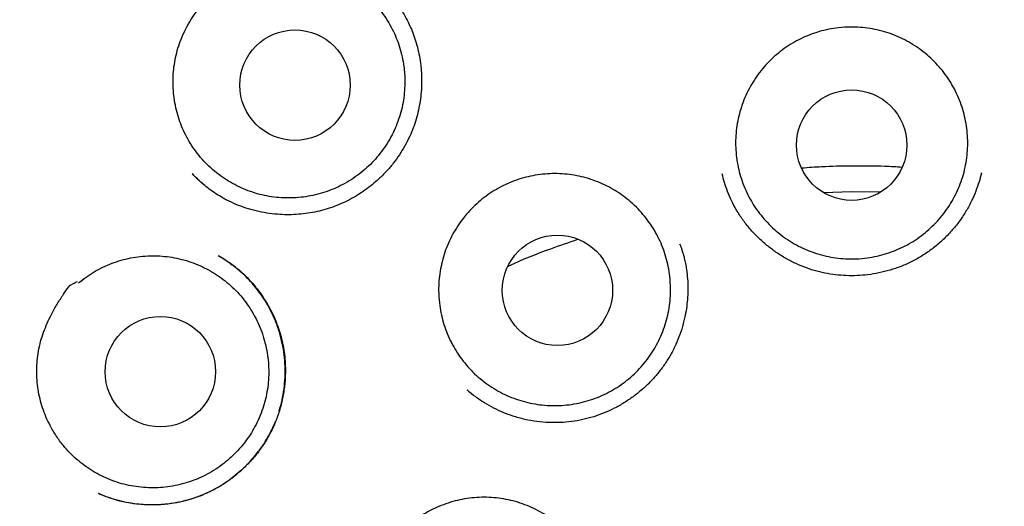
# Model space of a CAD drawing. Header units: millimetres. Extents: x 8 to 677, y 12 to 772.
# Tile 70 of 77: x 383 to 394, y 755 to 760. Entities that reach past the tile are written whole.
import ezdxf

# ---------------------------------------------------------------- set-up
doc = ezdxf.new("R2010")
doc.units = ezdxf.units.MM

msp = doc.modelspace()

# ---------------------------------------------------------------- linework, layer by layer
at = {"color": 7, "linetype": 'Continuous', "lineweight": 30}
for p, q in [((393.435, 758.489), (393.435, 758.487)), ((393.438, 758.492), (393.436, 758.486)), ((391.683, 758.271), (391.993, 758.284)), ((391.993, 758.284), (392.32, 758.279)), ((390.09, 757.69), (390.087, 757.698)), ((387.73, 756.074), (387.724, 756.08)), ((387.73, 756.074), (387.725, 756.078))]:
    msp.add_line(p, q, dxfattribs=at)
for centre, radius in [((392.037, 754.566), 16.348), ((385.812, 759.464), 0.613), ((391.995, 758.798), 0.613), ((388.727, 757.186), 0.613), ((384.317, 756.283), 0.613)]:
    msp.add_circle(centre, radius, dxfattribs=at)
for points, knots in [([(391.864, 772.416), (391.741, 772.414), (391.498, 772.41), (391.139, 772.395), (390.788, 772.373), (390.447, 772.346), (390.118, 772.313), (389.8, 772.275), (389.493, 772.233), (389.195, 772.188), (388.89, 772.136), (388.578, 772.077), (388.261, 772.011), (387.957, 771.943), (387.667, 771.872), (387.39, 771.8), (387.139, 771.73), (386.911, 771.663), (386.706, 771.601), (386.51, 771.539), (386.324, 771.477), (386.148, 771.417), (385.982, 771.358), (385.826, 771.301), (385.677, 771.245), (385.464, 771.163), (385.185, 771.051), (384.841, 770.904), (384.466, 770.734), (384.061, 770.538), (383.627, 770.313), (383.195, 770.075), (382.767, 769.822), (382.343, 769.557), (381.934, 769.284), (381.541, 769.006), (381.162, 768.724), (380.791, 768.432), (380.428, 768.131), (380.067, 767.814), (379.707, 767.482), (379.351, 767.133), (379.005, 766.774), (378.668, 766.405), (378.342, 766.026), (378.032, 765.645), (377.738, 765.263), (377.46, 764.88), (377.191, 764.49), (376.932, 764.093), (376.679, 763.681), (376.432, 763.254), (376.192, 762.813), (375.965, 762.365), (375.751, 761.911), (375.55, 761.451), (375.366, 760.996), (375.198, 760.546), (375.046, 760.101), (374.905, 759.653), (374.777, 759.201), (374.658, 758.737), (374.549, 758.26), (374.451, 757.77), (374.367, 757.277), (374.297, 756.78), (374.24, 756.281), (374.198, 755.789), (374.17, 755.307), (374.154, 754.834), (374.152, 754.362), (374.162, 753.891), (374.185, 753.411), (374.221, 752.922), (374.273, 752.424), (374.338, 751.928), (374.417, 751.433), (374.51, 750.941), (374.614, 750.46), (374.728, 749.992), (374.853, 749.536), (374.989, 749.084), (375.136, 748.636), (375.299, 748.183), (375.477, 747.727), (375.671, 747.267), (375.879, 746.813), (376.099, 746.364), (376.332, 745.921), (376.56, 745.516), (376.78, 745.146), (376.991, 744.809), (377.211, 744.472), (377.442, 744.136), (377.684, 743.801), (377.933, 743.471), (378.189, 743.148), (378.452, 742.832), (378.724, 742.518), (379.007, 742.208), (379.296, 741.905), (379.589, 741.612), (379.884, 741.331), (380.152, 741.087), (380.391, 740.877), (380.6, 740.699), (380.809, 740.527), (381.017, 740.36), (381.2, 740.218), (381.351, 740.102), (381.47, 740.013), (381.578, 739.933), (381.676, 739.861), (381.756, 739.802), (381.804, 739.769), (381.822, 739.756)], [0, 0, 0, 0, 0.008151, 0.016108, 0.02387, 0.031435, 0.038803, 0.045845, 0.052695, 0.059351, 0.065813, 0.073251, 0.080412, 0.087296, 0.0939, 0.100226, 0.106273, 0.111223, 0.115968, 0.120509, 0.124846, 0.128979, 0.132839, 0.136503, 0.139981, 0.143422, 0.151648, 0.159922, 0.168258, 0.178961, 0.189767, 0.200675, 0.211682, 0.22276, 0.233841, 0.244288, 0.254731, 0.265168, 0.275599, 0.28602, 0.297061, 0.308085, 0.319102, 0.33014, 0.341199, 0.352275, 0.36273, 0.373195, 0.383669, 0.39415, 0.404634, 0.415753, 0.42687, 0.437979, 0.449078, 0.460165, 0.471236, 0.481652, 0.492049, 0.502434, 0.512815, 0.5232, 0.534225, 0.545267, 0.55634, 0.567443, 0.578563, 0.589687, 0.600166, 0.610626, 0.621055, 0.631464, 0.641883, 0.652943, 0.664012, 0.675088, 0.686168, 0.697252, 0.708336, 0.718787, 0.729234, 0.739676, 0.750112, 0.760539, 0.771585, 0.782618, 0.793662, 0.804718, 0.815787, 0.826864, 0.835573, 0.844338, 0.853232, 0.862255, 0.871406, 0.880684, 0.889657, 0.898743, 0.907939, 0.917245, 0.926573, 0.935733, 0.944744, 0.95361, 0.959761, 0.965835, 0.971829, 0.977742, 0.983562, 0.987132, 0.990409, 0.993393, 0.996086, 0.998491, 1, 1, 1, 1]), ([(402.511, 739.94), (402.516, 739.944), (402.526, 739.951), (402.54, 739.963), (402.555, 739.976), (402.573, 739.991), (402.598, 740.008), (402.634, 740.035), (402.679, 740.069), (402.733, 740.109), (402.795, 740.157), (402.869, 740.213), (402.953, 740.278), (403.047, 740.352), (403.151, 740.434), (403.261, 740.523), (403.374, 740.615), (403.486, 740.708), (403.645, 740.843), (403.85, 741.021), (404.1, 741.247), (404.349, 741.481), (404.599, 741.724), (404.85, 741.978), (405.1, 742.242), (405.347, 742.514), (405.588, 742.79), (405.821, 743.069), (406.046, 743.349), (406.285, 743.659), (406.537, 744), (406.797, 744.373), (407.044, 744.745), (407.278, 745.118), (407.5, 745.492), (407.712, 745.868), (407.921, 746.261), (408.127, 746.671), (408.327, 747.1), (408.516, 747.533), (408.694, 747.971), (408.863, 748.424), (409.023, 748.891), (409.174, 749.373), (409.311, 749.859), (409.434, 750.348), (409.544, 750.839), (409.637, 751.323), (409.716, 751.798), (409.781, 752.266), (409.834, 752.734), (409.875, 753.204), (409.903, 753.685), (409.919, 754.176), (409.921, 754.679), (409.909, 755.182), (409.882, 755.686), (409.842, 756.189), (409.788, 756.68), (409.723, 757.16), (409.647, 757.628), (409.558, 758.092), (409.458, 758.553), (409.349, 758.997), (409.233, 759.424), (409.111, 759.836), (408.978, 760.245), (408.836, 760.651), (408.683, 761.055), (408.52, 761.456), (408.341, 761.866), (408.147, 762.285), (407.936, 762.71), (407.713, 763.129), (407.48, 763.541), (407.232, 763.954), (406.968, 764.369), (406.686, 764.783), (406.393, 765.189), (406.089, 765.587), (405.773, 765.977), (405.453, 766.35), (405.128, 766.709), (404.8, 767.052), (404.463, 767.387), (404.117, 767.713), (403.755, 768.036), (403.378, 768.355), (402.985, 768.669), (402.584, 768.971), (402.175, 769.261), (401.758, 769.54), (401.341, 769.802), (400.927, 770.047), (400.517, 770.276), (400.104, 770.491), (399.689, 770.695), (399.322, 770.863), (399.005, 771.001), (398.738, 771.111), (398.471, 771.217), (398.203, 771.318), (397.962, 771.404), (397.743, 771.479), (397.544, 771.545), (397.331, 771.613), (397.106, 771.681), (396.868, 771.75), (396.629, 771.815), (396.392, 771.876), (396.157, 771.934), (395.912, 771.99), (395.657, 772.045), (395.394, 772.097), (395.124, 772.147), (394.845, 772.194), (394.556, 772.237), (394.257, 772.278), (393.945, 772.314), (393.622, 772.346), (393.289, 772.373), (392.946, 772.394), (392.594, 772.409), (392.232, 772.417), (391.988, 772.416), (391.864, 772.416)], [0, 0, 0, 0, 0.000548, 0.001116, 0.001596, 0.002004, 0.002739, 0.003552, 0.004992, 0.006447, 0.008061, 0.010191, 0.012546, 0.015127, 0.018142, 0.021321, 0.024523, 0.027748, 0.030996, 0.038326, 0.045768, 0.05332, 0.060981, 0.068909, 0.07696, 0.08512, 0.09323, 0.101257, 0.109197, 0.117052, 0.127239, 0.137274, 0.147154, 0.15688, 0.166451, 0.175973, 0.185491, 0.195954, 0.206408, 0.216852, 0.22729, 0.237757, 0.248888, 0.260037, 0.271192, 0.282339, 0.293465, 0.304559, 0.314996, 0.32542, 0.335838, 0.346257, 0.356684, 0.367761, 0.378864, 0.389994, 0.401138, 0.412287, 0.423431, 0.433924, 0.444394, 0.454834, 0.465249, 0.475661, 0.485131, 0.494609, 0.504103, 0.513617, 0.523157, 0.53273, 0.542313, 0.552828, 0.563319, 0.573792, 0.584248, 0.594692, 0.60576, 0.616824, 0.627886, 0.638953, 0.65003, 0.661119, 0.671592, 0.682084, 0.692599, 0.703106, 0.7136, 0.724718, 0.735824, 0.746922, 0.758013, 0.769098, 0.78018, 0.790621, 0.800993, 0.811285, 0.821498, 0.831633, 0.838044, 0.844425, 0.850773, 0.857089, 0.863396, 0.867761, 0.872404, 0.877326, 0.882527, 0.888006, 0.893763, 0.898907, 0.904256, 0.909807, 0.915563, 0.921521, 0.927571, 0.933817, 0.940258, 0.946896, 0.953871, 0.961049, 0.968432, 0.976018, 0.983808, 0.991802, 1, 1, 1, 1]), ([(375.863, 754.414), (375.863, 754.373), (375.865, 754.256), (375.869, 754.061), (375.878, 753.83), (375.891, 753.6), (375.906, 753.369), (375.925, 753.139), (375.947, 752.909), (375.972, 752.68), (376.001, 752.451), (376.033, 752.222), (376.068, 751.994), (376.106, 751.766), (376.148, 751.539), (376.193, 751.312), (376.241, 751.087), (376.292, 750.861), (376.347, 750.637), (376.405, 750.413), (376.466, 750.191), (376.53, 749.969), (376.597, 749.748), (376.668, 749.528), (376.741, 749.309), (376.818, 749.091), (376.898, 748.875), (376.981, 748.659), (377.066, 748.445), (377.155, 748.232), (377.247, 748.02), (377.343, 747.809), (377.441, 747.6), (377.542, 747.393), (377.646, 747.187), (377.752, 746.982), (377.862, 746.779), (377.975, 746.577), (378.091, 746.377), (378.209, 746.179), (378.33, 745.982), (378.454, 745.788), (378.581, 745.595), (378.711, 745.404), (378.843, 745.214), (378.978, 745.027), (379.115, 744.841), (379.256, 744.658), (379.398, 744.476), (379.544, 744.297), (379.692, 744.12), (379.842, 743.945), (379.995, 743.772), (380.151, 743.601), (380.309, 743.432), (380.469, 743.266), (380.632, 743.102), (380.796, 742.94), (380.964, 742.781), (381.133, 742.624), (381.305, 742.47), (381.479, 742.318), (381.655, 742.168), (381.833, 742.021), (382.013, 741.877), (382.195, 741.735), (382.38, 741.596), (382.566, 741.46), (382.754, 741.326), (382.944, 741.195), (383.136, 741.066), (383.33, 740.94), (383.525, 740.818), (383.723, 740.697), (383.922, 740.58), (384.122, 740.466), (384.325, 740.354), (384.528, 740.246), (384.734, 740.14), (384.94, 740.037), (385.149, 739.937), (385.358, 739.84), (385.569, 739.747), (385.782, 739.656), (385.995, 739.568), (386.21, 739.483), (386.426, 739.402), (386.643, 739.323), (386.862, 739.248), (387.081, 739.175), (387.301, 739.106), (387.523, 739.04), (387.745, 738.977), (387.968, 738.918), (388.192, 738.861), (388.417, 738.808), (388.642, 738.758), (388.868, 738.711), (389.095, 738.667), (389.323, 738.627), (389.55, 738.59), (389.779, 738.556), (390.008, 738.526), (390.237, 738.498), (390.467, 738.474), (390.697, 738.453), (390.927, 738.436), (391.158, 738.422), (391.388, 738.411), (391.619, 738.403), (391.85, 738.399), (392.081, 738.398), (392.312, 738.4), (392.543, 738.406), (392.774, 738.415), (393.004, 738.427), (393.235, 738.442), (393.465, 738.461), (393.695, 738.483), (393.924, 738.509), (394.154, 738.537), (394.382, 738.569), (394.611, 738.604), (394.838, 738.643), (395.065, 738.684), (395.292, 738.729), (395.518, 738.777), (395.743, 738.828), (395.967, 738.883), (396.191, 738.941), (396.414, 739.002), (396.636, 739.066), (396.857, 739.133), (397.077, 739.203), (397.296, 739.277), (397.513, 739.354), (397.73, 739.433), (397.946, 739.516), (398.16, 739.602), (398.373, 739.691), (398.585, 739.783), (398.796, 739.878), (399.005, 739.976), (399.212, 740.077), (399.419, 740.181), (399.623, 740.288), (399.827, 740.398), (400.028, 740.51), (400.228, 740.626), (400.426, 740.744), (400.623, 740.865), (400.818, 740.989), (401.011, 741.116), (401.202, 741.246), (401.391, 741.378), (401.579, 741.513), (401.764, 741.65), (401.948, 741.791), (402.129, 741.933), (402.309, 742.079), (402.486, 742.227), (402.661, 742.377), (402.834, 742.53), (403.005, 742.685), (403.174, 742.843), (403.34, 743.003), (403.504, 743.166), (403.666, 743.331), (403.825, 743.498), (403.982, 743.667), (404.136, 743.839), (404.288, 744.013), (404.438, 744.189), (404.585, 744.367), (404.729, 744.547), (404.871, 744.73), (405.01, 744.914), (405.147, 745.1), (405.281, 745.288), (405.412, 745.478), (405.541, 745.67), (405.666, 745.864), (405.789, 746.059), (405.909, 746.256), (406.027, 746.455), (406.141, 746.656), (406.253, 746.858), (406.361, 747.062), (406.467, 747.267), (406.57, 747.474), (406.67, 747.682), (406.767, 747.892), (406.861, 748.103), (406.951, 748.315), (407.039, 748.529), (407.124, 748.743), (407.206, 748.959), (407.284, 749.177), (407.36, 749.395), (407.432, 749.614), (407.501, 749.834), (407.567, 750.056), (407.63, 750.278), (407.69, 750.501), (407.746, 750.725), (407.8, 750.95), (407.85, 751.175), (407.897, 751.401), (407.94, 751.628), (407.981, 751.855), (408.018, 752.083), (408.052, 752.311), (408.082, 752.54), (408.11, 752.77), (408.134, 752.999), (408.154, 753.229), (408.172, 753.46), (408.186, 753.69), (408.197, 753.921), (408.205, 754.151), (408.209, 754.382), (408.21, 754.613), (408.208, 754.844), (408.202, 755.075), (408.193, 755.306), (408.181, 755.536), (408.166, 755.767), (408.147, 755.997), (408.125, 756.227), (408.1, 756.456), (408.071, 756.685), (408.039, 756.914), (408.004, 757.142), (407.966, 757.37), (407.924, 757.597), (407.879, 757.824), (407.831, 758.05), (407.78, 758.275), (407.725, 758.499), (407.668, 758.723), (407.607, 758.945), (407.543, 759.167), (407.476, 759.388), (407.405, 759.608), (407.332, 759.827), (407.255, 760.045), (407.175, 760.262), (407.092, 760.477), (407.007, 760.692), (406.918, 760.905), (406.826, 761.116), (406.731, 761.327), (406.633, 761.536), (406.532, 761.744), (406.428, 761.95), (406.321, 762.155), (406.211, 762.358), (406.098, 762.559), (405.983, 762.759), (405.865, 762.958), (405.743, 763.154), (405.619, 763.349), (405.493, 763.542), (405.363, 763.733), (405.231, 763.923), (405.096, 764.11), (404.958, 764.295), (404.818, 764.479), (404.675, 764.66), (404.53, 764.84), (404.382, 765.017), (404.232, 765.192), (404.079, 765.365), (403.923, 765.536), (403.765, 765.705), (403.605, 765.871), (403.443, 766.035), (403.278, 766.197), (403.111, 766.356), (402.941, 766.513), (402.769, 766.667), (402.596, 766.82), (402.42, 766.969), (402.241, 767.116), (402.061, 767.26), (401.879, 767.402), (401.695, 767.541), (401.509, 767.678), (401.32, 767.812), (401.13, 767.943), (400.938, 768.072), (400.745, 768.197), (400.549, 768.32), (400.352, 768.44), (400.153, 768.558), (399.952, 768.672), (399.75, 768.784), (399.547, 768.892), (399.341, 768.998), (399.134, 769.101), (398.926, 769.201), (398.717, 769.298), (398.506, 769.392), (398.293, 769.483), (398.08, 769.57), (397.865, 769.655), (397.649, 769.737), (397.432, 769.815), (397.213, 769.891), (396.994, 769.963), (396.774, 770.032), (396.552, 770.098), (396.33, 770.161), (396.107, 770.221), (395.883, 770.278), (395.658, 770.331), (395.433, 770.381), (395.207, 770.428), (394.98, 770.472), (394.753, 770.512), (394.525, 770.549), (394.296, 770.583), (394.067, 770.614), (393.838, 770.641), (393.608, 770.665), (393.378, 770.686), (393.148, 770.703), (392.918, 770.718), (392.687, 770.729), (392.456, 770.736), (392.225, 770.741), (391.994, 770.742), (391.763, 770.739), (391.532, 770.734), (391.302, 770.725), (391.071, 770.713), (390.841, 770.698), (390.61, 770.679), (390.38, 770.657), (390.151, 770.632), (389.922, 770.603), (389.693, 770.571), (389.465, 770.536), (389.237, 770.498), (389.01, 770.456), (388.783, 770.411), (388.557, 770.363), (388.332, 770.312), (388.108, 770.258), (387.884, 770.2), (387.661, 770.139), (387.439, 770.075), (387.218, 770.008), (386.998, 769.937), (386.779, 769.864), (386.562, 769.787), (386.345, 769.708), (386.129, 769.625), (385.915, 769.539), (385.702, 769.45), (385.49, 769.358), (385.279, 769.263), (385.07, 769.165), (384.862, 769.064), (384.656, 768.96), (384.451, 768.854), (384.248, 768.744), (384.047, 768.631), (383.847, 768.516), (383.648, 768.397), (383.452, 768.276), (383.257, 768.152), (383.064, 768.026), (382.873, 767.896), (382.683, 767.764), (382.496, 767.629), (382.31, 767.492), (382.127, 767.351), (381.945, 767.209), (381.766, 767.063), (381.588, 766.915), (381.413, 766.765), (381.24, 766.612), (381.069, 766.457), (380.9, 766.299), (380.734, 766.139), (380.57, 765.976), (380.408, 765.811), (380.249, 765.644), (380.092, 765.475), (379.938, 765.303), (379.785, 765.13), (379.636, 764.954), (379.489, 764.775), (379.344, 764.595), (379.203, 764.413), (379.063, 764.229), (378.927, 764.043), (378.793, 763.855), (378.662, 763.665), (378.533, 763.473), (378.407, 763.279), (378.284, 763.084), (378.164, 762.886), (378.047, 762.688), (377.932, 762.487), (377.821, 762.285), (377.712, 762.081), (377.606, 761.876), (377.503, 761.669), (377.403, 761.461), (377.306, 761.251), (377.213, 761.04), (377.122, 760.828), (377.034, 760.614), (376.949, 760.4), (376.867, 760.184), (376.789, 759.967), (376.713, 759.748), (376.641, 759.529), (376.571, 759.309), (376.505, 759.088), (376.442, 758.865), (376.383, 758.642), (376.326, 758.418), (376.273, 758.194), (376.223, 757.968), (376.176, 757.742), (376.132, 757.516), (376.092, 757.288), (376.054, 757.06), (376.02, 756.832), (375.99, 756.603), (375.962, 756.374), (375.938, 756.144), (375.917, 755.914), (375.9, 755.684), (375.886, 755.453), (375.875, 755.223), (375.867, 754.992), (375.863, 754.761), (375.862, 754.568), (375.862, 754.453), (375.863, 754.414)], [0, 0, 0, 0, 0.0012035, 0.0034761, 0.0057486, 0.0080212, 0.0102937, 0.0125663, 0.0148389, 0.0171114, 0.019384, 0.0216565, 0.0239291, 0.0262017, 0.0284742, 0.0307468, 0.0330194, 0.0352919, 0.0375645, 0.039837, 0.0421096, 0.0443822, 0.0466547, 0.0489273, 0.0511998, 0.0534724, 0.055745, 0.0580175, 0.0602901, 0.0625626, 0.0648352, 0.0671078, 0.0693803, 0.0716529, 0.0739255, 0.076198, 0.0784706, 0.0807431, 0.0830157, 0.0852883, 0.0875608, 0.0898334, 0.092106, 0.0943785, 0.0966511, 0.0989236, 0.1011962, 0.1034688, 0.1057413, 0.1080139, 0.1102865, 0.112559, 0.1148316, 0.1171042, 0.1193767, 0.1216493, 0.1239218, 0.1261944, 0.128467, 0.1307395, 0.1330121, 0.1352847, 0.1375572, 0.1398298, 0.1421024, 0.1443749, 0.1466475, 0.1489201, 0.1511926, 0.1534652, 0.1557377, 0.1580103, 0.1602829, 0.1625554, 0.164828, 0.1671006, 0.1693731, 0.1716457, 0.1739183, 0.1761908, 0.1784634, 0.180736, 0.1830085, 0.1852811, 0.1875537, 0.1898262, 0.1920988, 0.1943714, 0.1966439, 0.1989165, 0.2011891, 0.2034616, 0.2057342, 0.2080068, 0.2102793, 0.2125519, 0.2148245, 0.217097, 0.2193696, 0.2216422, 0.2239147, 0.2261873, 0.2284599, 0.2307324, 0.233005, 0.2352776, 0.2375501, 0.2398227, 0.2420953, 0.2443678, 0.2466404, 0.248913, 0.2511855, 0.2534581, 0.2557307, 0.2580032, 0.2602758, 0.2625484, 0.2648209, 0.2670935, 0.2693661, 0.2716386, 0.2739112, 0.2761838, 0.2784563, 0.2807289, 0.2830015, 0.285274, 0.2875466, 0.2898192, 0.2920917, 0.2943643, 0.2966369, 0.2989094, 0.301182, 0.3034546, 0.3057271, 0.3079997, 0.3102723, 0.3125448, 0.3148174, 0.31709, 0.3193625, 0.3216351, 0.3239077, 0.3261802, 0.3284528, 0.3307254, 0.3329979, 0.3352705, 0.3375431, 0.3398156, 0.3420882, 0.3443608, 0.3466333, 0.3489059, 0.3511785, 0.353451, 0.3557236, 0.3579962, 0.3602687, 0.3625413, 0.3648138, 0.3670864, 0.369359, 0.3716315, 0.3739041, 0.3761767, 0.3784492, 0.3807218, 0.3829944, 0.3852669, 0.3875395, 0.389812, 0.3920846, 0.3943572, 0.3966297, 0.3989023, 0.4011749, 0.4034474, 0.40572, 0.4079926, 0.4102651, 0.4125377, 0.4148102, 0.4170828, 0.4193554, 0.4216279, 0.4239005, 0.4261731, 0.4284456, 0.4307182, 0.4329907, 0.4352633, 0.4375359, 0.4398084, 0.442081, 0.4443535, 0.4466261, 0.4488987, 0.4511712, 0.4534438, 0.4557164, 0.4579889, 0.4602615, 0.462534, 0.4648066, 0.4670792, 0.4693517, 0.4716243, 0.4738968, 0.4761694, 0.478442, 0.4807145, 0.4829871, 0.4852596, 0.4875322, 0.4898048, 0.4920773, 0.4943499, 0.4966225, 0.498895, 0.5011676, 0.5034401, 0.5057127, 0.5079853, 0.5102578, 0.5125304, 0.5148029, 0.5170755, 0.5193481, 0.5216206, 0.5238932, 0.5261657, 0.5284383, 0.5307109, 0.5329834, 0.535256, 0.5375285, 0.5398011, 0.5420737, 0.5443462, 0.5466188, 0.5488914, 0.5511639, 0.5534365, 0.555709, 0.5579816, 0.5602542, 0.5625267, 0.5647993, 0.5670718, 0.5693444, 0.571617, 0.5738895, 0.5761621, 0.5784347, 0.5807072, 0.5829798, 0.5852523, 0.5875249, 0.5897975, 0.59207, 0.5943426, 0.5966152, 0.5988877, 0.6011603, 0.6034328, 0.6057054, 0.607978, 0.6102505, 0.6125231, 0.6147957, 0.6170682, 0.6193408, 0.6216134, 0.6238859, 0.6261585, 0.628431, 0.6307036, 0.6329762, 0.6352487, 0.6375213, 0.6397939, 0.6420664, 0.644339, 0.6466116, 0.6488841, 0.6511567, 0.6534293, 0.6557018, 0.6579744, 0.6602469, 0.6625195, 0.6647921, 0.6670646, 0.6693372, 0.6716098, 0.6738823, 0.6761549, 0.6784275, 0.6807, 0.6829726, 0.6852452, 0.6875177, 0.6897903, 0.6920629, 0.6943354, 0.696608, 0.6988806, 0.7011531, 0.7034257, 0.7056983, 0.7079708, 0.7102434, 0.712516, 0.7147885, 0.7170611, 0.7193337, 0.7216062, 0.7238788, 0.7261514, 0.7284239, 0.7306965, 0.7329691, 0.7352416, 0.7375142, 0.7397868, 0.7420593, 0.7443319, 0.7466045, 0.748877, 0.7511496, 0.7534222, 0.7556947, 0.7579673, 0.7602399, 0.7625124, 0.764785, 0.7670576, 0.7693301, 0.7716027, 0.7738753, 0.7761478, 0.7784204, 0.780693, 0.7829655, 0.7852381, 0.7875107, 0.7897832, 0.7920558, 0.7943284, 0.7966009, 0.7988735, 0.8011461, 0.8034186, 0.8056912, 0.8079638, 0.8102363, 0.8125089, 0.8147815, 0.817054, 0.8193266, 0.8215992, 0.8238717, 0.8261443, 0.8284169, 0.8306894, 0.832962, 0.8352346, 0.8375071, 0.8397797, 0.8420523, 0.8443248, 0.8465974, 0.84887, 0.8511425, 0.8534151, 0.8556877, 0.8579602, 0.8602328, 0.8625054, 0.8647779, 0.8670505, 0.869323, 0.8715956, 0.8738682, 0.8761407, 0.8784133, 0.8806859, 0.8829584, 0.885231, 0.8875036, 0.8897761, 0.8920487, 0.8943212, 0.8965938, 0.8988664, 0.9011389, 0.9034115, 0.9056841, 0.9079566, 0.9102292, 0.9125017, 0.9147743, 0.9170469, 0.9193194, 0.921592, 0.9238646, 0.9261371, 0.9284097, 0.9306822, 0.9329548, 0.9352274, 0.9374999, 0.9397725, 0.9420451, 0.9443176, 0.9465902, 0.9488627, 0.9511353, 0.9534079, 0.9556804, 0.957953, 0.9602255, 0.9624981, 0.9647707, 0.9670432, 0.9693158, 0.9715884, 0.9738609, 0.9761335, 0.978406, 0.9806786, 0.9829512, 0.9852237, 0.9874963, 0.9897688, 0.9920414, 0.994314, 0.9965865, 0.9988591, 1, 1, 1, 1]), ([(384.458, 759.457), (384.458, 759.492), (384.457, 759.563), (384.467, 759.668), (384.485, 759.772), (384.511, 759.875), (384.546, 759.975), (384.59, 760.073), (384.641, 760.167), (384.7, 760.257), (384.767, 760.341), (384.842, 760.42), (384.922, 760.493), (385.013, 760.566), (385.114, 760.638), (385.216, 760.7), (385.287, 760.743), (385.323, 760.758), (385.328, 760.762), (385.33, 760.762), (385.335, 760.762), (385.354, 760.763), (385.385, 760.764), (385.412, 760.765), (385.426, 760.766)], [0, 0, 0, 0, 0.05994, 0.120092, 0.180256, 0.240212, 0.300789, 0.361573, 0.422351, 0.482917, 0.544375, 0.606025, 0.667759, 0.729332, 0.803752, 0.878178, 0.934843, 0.943695, 0.945114, 0.945527, 0.947055, 0.953167, 0.977615, 1, 1, 1, 1]), ([(385.428, 760.744), (385.463, 760.752), (385.533, 760.768), (385.64, 760.781), (385.749, 760.786), (385.858, 760.781), (385.966, 760.767), (386.071, 760.745), (386.176, 760.713), (386.277, 760.673), (386.373, 760.624), (386.466, 760.568), (386.553, 760.503), (386.636, 760.431), (386.71, 760.354), (386.779, 760.27), (386.84, 760.18), (386.894, 760.085), (386.939, 759.987), (386.975, 759.885), (387.003, 759.78), (387.021, 759.681), (387.03, 759.591), (387.033, 759.502), (387.03, 759.404), (387.018, 759.297), (386.996, 759.19), (386.965, 759.085), (386.926, 758.984), (386.878, 758.887), (386.822, 758.793), (386.758, 758.704), (386.688, 758.622), (386.611, 758.546), (386.527, 758.476), (386.438, 758.413), (386.344, 758.359), (386.246, 758.312), (386.144, 758.274), (386.039, 758.244), (385.933, 758.224), (385.825, 758.212), (385.716, 758.21), (385.607, 758.216), (385.5, 758.232), (385.395, 758.257), (385.291, 758.291), (385.191, 758.333), (385.095, 758.384), (385.004, 758.442), (384.917, 758.508), (384.837, 758.581), (384.763, 758.661), (384.697, 758.746), (384.637, 758.837), (384.585, 758.933), (384.542, 759.032), (384.508, 759.134), (384.482, 759.24), (384.464, 759.348), (384.46, 759.421), (384.458, 759.457)], [0, 0, 0, 0, 0.016856, 0.033712, 0.051058, 0.068404, 0.08526, 0.102116, 0.119462, 0.136808, 0.153664, 0.17052, 0.187866, 0.205212, 0.222068, 0.238924, 0.25627, 0.273616, 0.290472, 0.307328, 0.324674, 0.34202, 0.354637, 0.367303, 0.384159, 0.401015, 0.418361, 0.435707, 0.452563, 0.469419, 0.486765, 0.504111, 0.520967, 0.537823, 0.555169, 0.572515, 0.589371, 0.606227, 0.623573, 0.640919, 0.657775, 0.674631, 0.691977, 0.709323, 0.726179, 0.743035, 0.760381, 0.777727, 0.794583, 0.811439, 0.828785, 0.846131, 0.862987, 0.879843, 0.897189, 0.914535, 0.931391, 0.948247, 0.965593, 0.982939, 1, 1, 1, 1]), ([(386.891, 760.434), (386.898, 760.426), (386.914, 760.407), (386.942, 760.373), (386.974, 760.328), (387.007, 760.275), (387.041, 760.217), (387.074, 760.153), (387.107, 760.081), (387.139, 759.999), (387.167, 759.907), (387.191, 759.809), (387.208, 759.706), (387.218, 759.6), (387.22, 759.494), (387.215, 759.389), (387.203, 759.286), (387.184, 759.185), (387.159, 759.086), (387.127, 758.99), (387.086, 758.891), (387.035, 758.791), (386.974, 758.69), (386.905, 758.595), (386.828, 758.506), (386.749, 758.427), (386.669, 758.357), (386.59, 758.297), (386.506, 758.241), (386.418, 758.191), (386.326, 758.147), (386.231, 758.109), (386.133, 758.078), (386.032, 758.054), (385.929, 758.037), (385.825, 758.027), (385.721, 758.024), (385.612, 758.029), (385.498, 758.042), (385.38, 758.066), (385.267, 758.098), (385.158, 758.139), (385.06, 758.184), (384.972, 758.233), (384.896, 758.282), (384.827, 758.334), (384.766, 758.386), (384.714, 758.434), (384.684, 758.466), (384.67, 758.48)], [0, 0, 0, 0, 0.00917, 0.018813, 0.031441, 0.045319, 0.060186, 0.076049, 0.092915, 0.112849, 0.134021, 0.156345, 0.179766, 0.203308, 0.226623, 0.249716, 0.272592, 0.295254, 0.317706, 0.339954, 0.362006, 0.388223, 0.414175, 0.43988, 0.465657, 0.491667, 0.513512, 0.535503, 0.557629, 0.579886, 0.60227, 0.624783, 0.647433, 0.670223, 0.693167, 0.716258, 0.739188, 0.761834, 0.788635, 0.815031, 0.841029, 0.866642, 0.891888, 0.912571, 0.93278, 0.951846, 0.9697, 0.986395, 1, 1, 1, 1]), ([(391.983, 760.109), (392.019, 760.108), (392.091, 760.107), (392.199, 760.094), (392.306, 760.072), (392.41, 760.042), (392.512, 760.003), (392.609, 759.955), (392.703, 759.899), (392.791, 759.836), (392.874, 759.765), (392.95, 759.688), (393.02, 759.604), (393.082, 759.515), (393.137, 759.422), (393.183, 759.323), (393.222, 759.221), (393.251, 759.117), (393.271, 759.01), (393.283, 758.902), (393.285, 758.793), (393.278, 758.685), (393.262, 758.578), (393.237, 758.472), (393.203, 758.369), (393.16, 758.269), (393.109, 758.173), (393.051, 758.081), (392.984, 757.995), (392.911, 757.915), (392.831, 757.841), (392.746, 757.774), (392.655, 757.714), (392.559, 757.663), (392.459, 757.62), (392.356, 757.585), (392.25, 757.559), (392.134, 757.54), (392.017, 757.533), (391.899, 757.537), (391.791, 757.55), (391.684, 757.571), (391.58, 757.602), (391.478, 757.641), (391.381, 757.689), (391.287, 757.745), (391.199, 757.808), (391.116, 757.879), (391.04, 757.956), (390.97, 758.039), (390.908, 758.128), (390.853, 758.222), (390.807, 758.321), (390.768, 758.422), (390.739, 758.527), (390.719, 758.634), (390.707, 758.742), (390.705, 758.85), (390.712, 758.959), (390.728, 759.066), (390.753, 759.172), (390.787, 759.275), (390.83, 759.375), (390.881, 759.471), (390.939, 759.563), (391.006, 759.649), (391.079, 759.729), (391.159, 759.803), (391.244, 759.87), (391.336, 759.929), (391.431, 759.981), (391.531, 760.024), (391.634, 760.059), (391.74, 760.085), (391.856, 760.104), (391.937, 760.107), (391.983, 760.109)], [0, 0, 0, 0, 0.0134, 0.026847, 0.040295, 0.053694, 0.067094, 0.080541, 0.093989, 0.107388, 0.120788, 0.134235, 0.147683, 0.161082, 0.174482, 0.18793, 0.201377, 0.214777, 0.228176, 0.241624, 0.255071, 0.268471, 0.28187, 0.295318, 0.308765, 0.322165, 0.335565, 0.349012, 0.362459, 0.375859, 0.389259, 0.402706, 0.416154, 0.429553, 0.442953, 0.4564, 0.469848, 0.483247, 0.5, 0.5134, 0.526847, 0.540295, 0.553694, 0.567094, 0.580541, 0.593989, 0.607388, 0.620788, 0.634235, 0.647683, 0.661082, 0.674482, 0.68793, 0.701377, 0.714777, 0.728176, 0.741624, 0.755071, 0.768471, 0.78187, 0.795318, 0.808765, 0.822165, 0.835565, 0.849012, 0.862459, 0.875859, 0.889259, 0.902706, 0.916154, 0.929553, 0.942953, 0.9564, 0.969848, 0.983247, 1, 1, 1, 1]), ([(391.99, 758.566), (391.881, 758.564), (391.697, 758.561), (391.514, 758.547), (391.439, 758.542)], [0, 0, 0, 0, 0.594325, 1, 1, 1, 1]), ([(392.556, 758.551), (392.492, 758.555), (392.304, 758.566), (392.115, 758.566), (391.99, 758.566)], [0, 0, 0, 0, 0.338462, 1, 1, 1, 1]), ([(384.794, 758.366), (384.764, 758.391), (384.721, 758.427), (384.683, 758.468), (384.671, 758.481)], [0, 0, 0, 0, 0.692459, 1, 1, 1, 1]), ([(389.984, 757.207), (389.984, 757.171), (389.982, 757.098), (389.969, 756.99), (389.947, 756.884), (389.917, 756.78), (389.877, 756.678), (389.83, 756.581), (389.774, 756.487), (389.71, 756.399), (389.64, 756.316), (389.562, 756.24), (389.479, 756.17), (389.39, 756.108), (389.295, 756.053), (389.197, 756.007), (389.095, 755.969), (388.99, 755.939), (388.884, 755.919), (388.775, 755.907), (388.667, 755.905), (388.558, 755.912), (388.451, 755.928), (388.345, 755.953), (388.242, 755.987), (388.141, 756.029), (388.045, 756.08), (387.954, 756.139), (387.868, 756.205), (387.787, 756.278), (387.713, 756.358), (387.647, 756.444), (387.587, 756.535), (387.535, 756.63), (387.492, 756.73), (387.458, 756.833), (387.432, 756.938), (387.413, 757.055), (387.406, 757.172), (387.41, 757.29), (387.423, 757.398), (387.444, 757.504), (387.475, 757.609), (387.514, 757.71), (387.562, 757.808), (387.618, 757.901), (387.681, 757.989), (387.752, 758.072), (387.83, 758.148), (387.913, 758.218), (388.002, 758.28), (388.096, 758.335), (388.195, 758.381), (388.297, 758.42), (388.401, 758.449), (388.508, 758.469), (388.616, 758.481), (388.725, 758.483), (388.834, 758.476), (388.941, 758.46), (389.047, 758.435), (389.15, 758.401), (389.25, 758.359), (389.346, 758.308), (389.438, 758.249), (389.524, 758.183), (389.605, 758.11), (389.678, 758.03), (389.745, 757.945), (389.805, 757.854), (389.856, 757.758), (389.9, 757.658), (389.934, 757.555), (389.96, 757.45), (389.979, 757.334), (389.982, 757.252), (389.984, 757.207)], [0, 0, 0, 0, 0.0134, 0.026847, 0.040295, 0.053694, 0.067094, 0.080541, 0.093989, 0.107388, 0.120788, 0.134235, 0.147683, 0.161082, 0.174482, 0.18793, 0.201377, 0.214777, 0.228176, 0.241624, 0.255071, 0.268471, 0.28187, 0.295318, 0.308765, 0.322165, 0.335565, 0.349012, 0.362459, 0.375859, 0.389259, 0.402706, 0.416154, 0.429553, 0.442953, 0.4564, 0.469848, 0.483247, 0.5, 0.513399, 0.526847, 0.540294, 0.553694, 0.567094, 0.580541, 0.593989, 0.607388, 0.620788, 0.634235, 0.647683, 0.661082, 0.674482, 0.687929, 0.701377, 0.714776, 0.728176, 0.741623, 0.755071, 0.768471, 0.78187, 0.795318, 0.808765, 0.822165, 0.835564, 0.849012, 0.862459, 0.875859, 0.889258, 0.902706, 0.916153, 0.929553, 0.942953, 0.9564, 0.969848, 0.983247, 1, 1, 1, 1]), ([(393.436, 758.486), (393.428, 758.454), (393.41, 758.386), (393.374, 758.283), (393.327, 758.176), (393.269, 758.068), (393.199, 757.961), (393.117, 757.857), (393.023, 757.758), (392.92, 757.667), (392.81, 757.588), (392.694, 757.519), (392.575, 757.463), (392.453, 757.418), (392.33, 757.385), (392.207, 757.362), (392.085, 757.349), (391.964, 757.347), (391.844, 757.354), (391.726, 757.37), (391.608, 757.397), (391.491, 757.433), (391.376, 757.481), (391.264, 757.538), (391.156, 757.606), (391.052, 757.684), (390.955, 757.771), (390.864, 757.867), (390.784, 757.969), (390.716, 758.074), (390.66, 758.179), (390.617, 758.282), (390.582, 758.381), (390.565, 758.446), (390.557, 758.478)], [0, 0, 0, 0, 0.025474, 0.053798, 0.083408, 0.114335, 0.146603, 0.180234, 0.215095, 0.24982, 0.284118, 0.318014, 0.351321, 0.384019, 0.416137, 0.44769, 0.478687, 0.509132, 0.53906, 0.569125, 0.599596, 0.630491, 0.661822, 0.693596, 0.725808, 0.75844, 0.791473, 0.824885, 0.858164, 0.88984, 0.919835, 0.948173, 0.974885, 1, 1, 1, 1]), ([(388.176, 757.453), (388.18, 757.455), (388.333, 757.527), (388.592, 757.629), (388.854, 757.719), (388.954, 757.753)], [0, 0, 0, 0, 0.017552, 0.622866, 1, 1, 1, 1]), ([(390.089, 757.694), (390.09, 757.689), (390.094, 757.679), (390.102, 757.657), (390.112, 757.627), (390.124, 757.587), (390.137, 757.538), (390.15, 757.48), (390.163, 757.405), (390.173, 757.315), (390.177, 757.212), (390.174, 757.109), (390.164, 757.008), (390.146, 756.899), (390.118, 756.786), (390.078, 756.668), (390.03, 756.555), (389.972, 756.448), (389.906, 756.346), (389.833, 756.251), (389.752, 756.162), (389.664, 756.08), (389.568, 756.004), (389.467, 755.935), (389.359, 755.875), (389.247, 755.823), (389.13, 755.781), (389.009, 755.749), (388.885, 755.728), (388.758, 755.717), (388.629, 755.717), (388.497, 755.728), (388.364, 755.752), (388.239, 755.786), (388.124, 755.829), (388.019, 755.877), (387.917, 755.935), (387.819, 756), (387.759, 756.05), (387.73, 756.074)], [0, 0, 0, 0, 0.0043747, 0.0100938, 0.0188492, 0.0297319, 0.0427607, 0.0579517, 0.075313, 0.1015093, 0.1282031, 0.1546675, 0.1809082, 0.2069292, 0.2391484, 0.2710393, 0.3026179, 0.3339064, 0.3649095, 0.3956619, 0.4265244, 0.4576046, 0.4888868, 0.5203528, 0.5519865, 0.583779, 0.6157338, 0.6478631, 0.6801836, 0.7127166, 0.7457887, 0.7797239, 0.8145257, 0.850204, 0.8793976, 0.909192, 0.9395641, 0.9703664, 1, 1, 1, 1]), ([(383.407, 757.267), (383.435, 757.289), (383.491, 757.334), (383.582, 757.393), (383.678, 757.444), (383.779, 757.487), (383.881, 757.521), (383.987, 757.547), (384.094, 757.563), (384.203, 757.571), (384.311, 757.569), (384.419, 757.558), (384.526, 757.538), (384.631, 757.509), (384.733, 757.472), (384.83, 757.426), (384.925, 757.371), (385.014, 757.309), (385.097, 757.24), (385.175, 757.164), (385.246, 757.082), (385.31, 756.993), (385.365, 756.9), (385.413, 756.803), (385.453, 756.702), (385.483, 756.597), (385.505, 756.491), (385.518, 756.384), (385.522, 756.274), (385.517, 756.165), (385.502, 756.058), (385.479, 755.952), (385.446, 755.848), (385.405, 755.747), (385.356, 755.65), (385.299, 755.558), (385.234, 755.47), (385.161, 755.388), (385.083, 755.314), (384.999, 755.246), (384.909, 755.184), (384.813, 755.131), (384.715, 755.086), (384.613, 755.05), (384.507, 755.022), (384.4, 755.003), (384.292, 754.994), (384.184, 754.993), (384.075, 755.002), (383.968, 755.019), (383.863, 755.046), (383.761, 755.081), (383.661, 755.125), (383.566, 755.178), (383.476, 755.238), (383.391, 755.305), (383.312, 755.38), (383.233, 755.468), (383.158, 755.569), (383.114, 755.647), (383.092, 755.687)], [0, 0, 0, 0, 0.016856, 0.033713, 0.051059, 0.068405, 0.085261, 0.102117, 0.119463, 0.136809, 0.153666, 0.170522, 0.187868, 0.205214, 0.22207, 0.238927, 0.256273, 0.273619, 0.290475, 0.307331, 0.324678, 0.342024, 0.35888, 0.375736, 0.393082, 0.410428, 0.427285, 0.444141, 0.461487, 0.478833, 0.495689, 0.512546, 0.529892, 0.547238, 0.564094, 0.58095, 0.598296, 0.615642, 0.632499, 0.649355, 0.666701, 0.684047, 0.700903, 0.71776, 0.735106, 0.752452, 0.769308, 0.786164, 0.80351, 0.820857, 0.837713, 0.854569, 0.871915, 0.889261, 0.906118, 0.922974, 0.94032, 0.957666, 0.978717, 1, 1, 1, 1]), ([(384.959, 757.573), (384.981, 757.561), (385.027, 757.534), (385.098, 757.486), (385.174, 757.428), (385.25, 757.36), (385.323, 757.285), (385.393, 757.202), (385.458, 757.113), (385.516, 757.018), (385.569, 756.917), (385.611, 756.816), (385.645, 756.717), (385.67, 756.621), (385.689, 756.523), (385.701, 756.423), (385.706, 756.323), (385.705, 756.208), (385.692, 756.078), (385.665, 755.935), (385.624, 755.796), (385.571, 755.664), (385.505, 755.538), (385.428, 755.421), (385.34, 755.311), (385.249, 755.217), (385.157, 755.135), (385.065, 755.066), (384.968, 755.004), (384.865, 754.949), (384.764, 754.904), (384.665, 754.869), (384.569, 754.843), (384.471, 754.823), (384.371, 754.81), (384.271, 754.803), (384.165, 754.804), (384.053, 754.812), (383.937, 754.831), (383.824, 754.858), (383.721, 754.891), (383.657, 754.918), (383.629, 754.931)], [0, 0, 0, 0, 0.016894, 0.036916, 0.05825, 0.080957, 0.1045, 0.12846, 0.152843, 0.177656, 0.20291, 0.228626, 0.250424, 0.272464, 0.294723, 0.316986, 0.339083, 0.36102, 0.393628, 0.425896, 0.457834, 0.489463, 0.52081, 0.551883, 0.582745, 0.61388, 0.639063, 0.664473, 0.690098, 0.715928, 0.741962, 0.763819, 0.785825, 0.807991, 0.830325, 0.852695, 0.874895, 0.901305, 0.927472, 0.953403, 0.979114, 1, 1, 1, 1]), ([(384.959, 757.572), (384.99, 757.554), (385.043, 757.524), (385.092, 757.486), (385.113, 757.47)], [0, 0, 0, 0, 0.5720613, 1, 1, 1, 1]), ([(385.637, 755.849), (385.648, 755.888), (385.671, 755.968), (385.692, 756.091), (385.703, 756.217), (385.704, 756.344), (385.694, 756.471), (385.673, 756.598), (385.64, 756.724), (385.596, 756.849), (385.539, 756.973), (385.476, 757.08), (385.412, 757.172), (385.352, 757.247), (385.288, 757.317), (385.226, 757.378), (385.168, 757.429), (385.131, 757.458), (385.114, 757.471)], [0, 0, 0, 0, 0.067569, 0.137008, 0.206383, 0.276101, 0.34629, 0.416992, 0.488262, 0.560803, 0.635889, 0.713267, 0.766173, 0.820156, 0.873611, 0.921925, 0.964853, 1, 1, 1, 1]), ([(383.092, 755.687), (383.076, 755.718), (383.045, 755.781), (383.008, 755.88), (382.979, 755.982), (382.958, 756.086), (382.946, 756.192), (382.943, 756.299), (382.948, 756.406), (382.962, 756.512), (382.986, 756.617), (383.019, 756.721), (383.06, 756.822), (383.11, 756.926), (383.17, 757.035), (383.236, 757.135), (383.281, 757.205), (383.306, 757.234), (383.31, 757.24), (383.311, 757.241), (383.316, 757.243), (383.332, 757.252), (383.359, 757.266), (383.384, 757.279), (383.395, 757.285)], [0, 0, 0, 0, 0.05994, 0.120092, 0.180256, 0.240212, 0.300789, 0.361573, 0.422351, 0.482917, 0.544375, 0.606025, 0.667759, 0.729332, 0.803752, 0.878178, 0.934843, 0.943695, 0.945114, 0.945527, 0.947055, 0.953167, 0.977615, 1, 1, 1, 1]), ([(383.447, 757.289), (383.443, 757.288), (383.437, 757.287), (383.425, 757.28), (383.413, 757.271), (383.408, 757.268)], [0, 0, 0, 0, 0.626663, 0.860269, 1, 1, 1, 1]), ([(383.804, 754.867), (383.818, 754.862), (383.856, 754.851), (383.923, 754.836), (384.008, 754.822), (384.101, 754.811), (384.198, 754.807), (384.309, 754.808), (384.433, 754.82), (384.567, 754.845), (384.694, 754.881), (384.816, 754.928), (384.931, 754.984), (385.04, 755.05), (385.142, 755.125), (385.238, 755.208), (385.326, 755.298), (385.406, 755.396), (385.478, 755.5), (385.542, 755.61), (385.576, 755.687), (385.593, 755.725)], [0, 0, 0, 0, 0.020564, 0.054904, 0.094471, 0.139034, 0.184241, 0.228537, 0.293225, 0.355788, 0.416248, 0.475721, 0.534748, 0.593364, 0.651608, 0.709568, 0.767537, 0.825549, 0.883618, 0.941772, 1, 1, 1, 1]), ([(383.782, 754.873), (383.737, 754.887), (383.685, 754.904), (383.636, 754.928), (383.629, 754.931)], [0, 0, 0, 0, 0.863522, 1, 1, 1, 1]), ([(389.2, 753.613), (389.199, 753.577), (389.198, 753.505), (389.185, 753.397), (389.163, 753.29), (389.133, 753.185), (389.094, 753.084), (389.046, 752.986), (388.99, 752.893), (388.927, 752.804), (388.856, 752.722), (388.779, 752.645), (388.695, 752.576), (388.606, 752.513), (388.512, 752.459), (388.414, 752.412), (388.312, 752.374), (388.207, 752.344), (388.101, 752.324), (387.992, 752.313), (387.884, 752.31), (387.775, 752.317), (387.668, 752.333), (387.562, 752.358), (387.458, 752.392), (387.358, 752.435), (387.262, 752.485), (387.171, 752.544), (387.084, 752.61), (387.004, 752.683), (386.93, 752.763), (386.863, 752.849), (386.804, 752.94), (386.752, 753.036), (386.709, 753.135), (386.674, 753.239), (386.648, 753.344), (386.629, 753.46), (386.622, 753.578), (386.626, 753.696), (386.639, 753.804), (386.66, 753.91), (386.691, 754.015), (386.73, 754.116), (386.778, 754.214), (386.834, 754.307), (386.897, 754.396), (386.968, 754.478), (387.045, 754.555), (387.129, 754.625), (387.217, 754.687), (387.311, 754.742), (387.41, 754.788), (387.512, 754.826), (387.616, 754.856), (387.723, 754.876), (387.831, 754.888), (387.94, 754.89), (388.048, 754.883), (388.156, 754.867), (388.262, 754.842), (388.365, 754.808), (388.465, 754.766), (388.561, 754.715), (388.653, 754.656), (388.739, 754.59), (388.82, 754.517), (388.893, 754.437), (388.96, 754.351), (389.02, 754.26), (389.072, 754.165), (389.115, 754.065), (389.15, 753.962), (389.176, 753.856), (389.195, 753.74), (389.198, 753.658), (389.2, 753.613)], [0, 0, 0, 0, 0.0134, 0.026847, 0.040295, 0.053694, 0.067094, 0.080541, 0.093989, 0.107388, 0.120788, 0.134235, 0.147683, 0.161082, 0.174482, 0.18793, 0.201377, 0.214777, 0.228176, 0.241624, 0.255071, 0.268471, 0.28187, 0.295318, 0.308765, 0.322165, 0.335565, 0.349012, 0.362459, 0.375859, 0.389259, 0.402706, 0.416154, 0.429553, 0.442953, 0.4564, 0.469848, 0.483247, 0.5, 0.5134, 0.526847, 0.540295, 0.553694, 0.567094, 0.580541, 0.593989, 0.607388, 0.620788, 0.634235, 0.647683, 0.661083, 0.674482, 0.68793, 0.701377, 0.714777, 0.728176, 0.741624, 0.755071, 0.768471, 0.78187, 0.795318, 0.808765, 0.822165, 0.835565, 0.849012, 0.86246, 0.875859, 0.889259, 0.902706, 0.916154, 0.929553, 0.942953, 0.9564, 0.969848, 0.983247, 1, 1, 1, 1])]:
    msp.add_open_spline(points, degree=3, knots=knots, dxfattribs=at)

doc.saveas('drawing.dxf')
